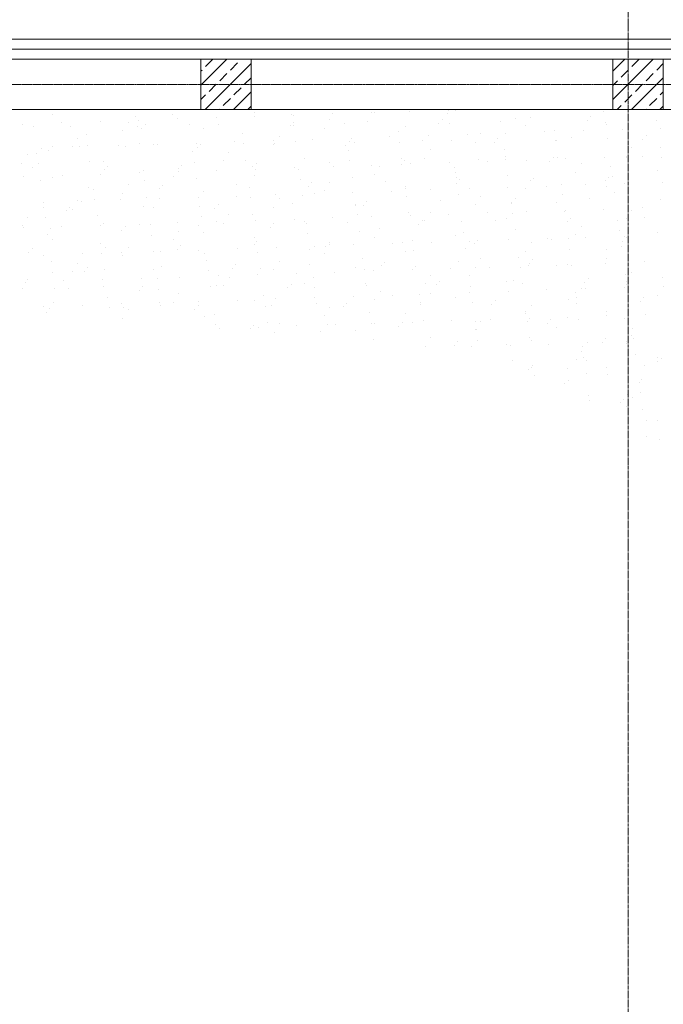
# Model space of a CAD drawing. Header units: centimetres. Extents: x 88729 to 133553, y -16225 to 14174.
# Tile 55 of 106: x 93556 to 93876, y -13266 to -12776. Entities that reach past the tile are written whole.
import ezdxf
from ezdxf.enums import TextEntityAlignment as Align

# ---------------------------------------------------------------- set-up
doc = ezdxf.new("R2010")
doc.units = ezdxf.units.CM
doc.linetypes.add('CENTER2', pattern=[1.125, 0.75, -0.125, 0.125, -0.125])
for name, color, linetype in [('A-OS', 252, 'CENTER2'), ('A-rdzenie zelbetowe', 252, 'Continuous'), ('A-SCIANY', 252, 'Continuous'), ('E_PODKLAD', 7, 'Continuous'), ('mat', 252, 'Continuous'), ('R-MET-IWE', 252, 'Continuous')]:
    doc.layers.add(name, color=color, linetype=linetype)
doc.layers.add('rz_zelbet', color=252, linetype='Continuous', lineweight=20)
doc.styles.get("Standard").update_dxf_attribs({"font": 'txt.shx'})
doc.linetypes.add('ZIGZAG', pattern='A,0.00254,-5.08,[131,ltypeshp.shx,S=5.08,R=0,X=-5.08,Y=0],-10.16,[131,ltypeshp.shx,S=5.08,R=180,X=5.08,Y=0],-5.08', length=20.32254)

# ---------------------------------------------------------------- blocks, each defined once
blk = doc.blocks.new('A$Ce817dbbb')
at = {"layer": 'rz_zelbet', "lineweight": 9, "ltscale": 0.1}
h = blk.add_hatch(dxfattribs=at)
h.set_pattern_fill('ANSI33', color=252, scale=40, style=0)
h.set_pattern_definition([(45, (-34168.379, 8519.795), (-7.0710678, 7.0710678), []), (45, (-34161.308, 8519.795), (-7.0710678, 7.0710678), [5, -2.5])])
h.paths.add_polyline_path([(2449.1, -23261.27), (2474.1, -23261.27), (2474.1, -23286.27), (2449.1, -23286.27)])
h.paths.add_polyline_path([(2244.1, -23261.27), (2269.1, -23261.27), (2269.1, -23286.27), (2244.1, -23286.27)])
at = {"layer": 'A-OS', "color": 252, "lineweight": 9, "ltscale": 2}
blk.add_line((2456.6, -22825.03), (2456.6, -26625.91), dxfattribs=at)
at = {"layer": 'A-OS', "color": 252, "lineweight": 9}
blk.add_line((-165.9, -23273.77), (3298.95, -23273.77), dxfattribs=at)
at = {"layer": 'A-rdzenie zelbetowe', "color": 252, "lineweight": 9, "ltscale": 0.1}
for points in [[(2244.1, -23261.27), (2269.1, -23261.27), (2269.1, -23286.27), (2244.1, -23286.27)], [(2449.1, -23261.27), (2474.1, -23261.27), (2474.1, -23286.27), (2449.1, -23286.27)]]:
    blk.add_lwpolyline(points, close=True, dxfattribs=at)
at = {"layer": 'A-SCIANY', "color": 252, "lineweight": 9, "ltscale": 3}
for p, q in [((1669.1, -23251.27), (2704.1, -23251.27)), ((1659.1, -23286.27), (2669.1, -23286.27)), ((1659.1, -23286.27), (2669.1, -23286.27))]:
    blk.add_line(p, q, dxfattribs=at)
at = {"layer": 'mat', "color": 252, "linetype": 'ZIGZAG', "lineweight": 9, "ltscale": 0.02}
blk.add_line((1664.1, -23256.27), (2699.1, -23256.27), dxfattribs=at)
at = {"layer": 'mat', "color": 252, "lineweight": 9}
for p, q in [((1659.1, -23261.27), (2694.1, -23261.27)), ((2159.53, -23286.45), (2159.53, -23286.45)), ((2348.04, -23287.21), (2348.04, -23287.21)), ((2367.31, -23286.58), (2367.31, -23286.58)), ((2370.78, -23286.59), (2370.78, -23286.59)), ((2430.59, -23286.39), (2430.59, -23286.39)), ((2170.34, -23288.91), (2170.34, -23288.91)), ((2193.9, -23292.25), (2193.9, -23292.25)), ((2211.75, -23289.73), (2211.75, -23289.73)), ((2213.16, -23291.62), (2213.16, -23291.62)), ((2230.15, -23288.72), (2230.15, -23288.72)), ((2232.43, -23290.99), (2232.43, -23290.99)), ((2251.7, -23290.36), (2251.7, -23290.36)), ((2270.56, -23287.75), (2270.56, -23287.75)), ((2270.97, -23289.73), (2270.97, -23289.73)), ((2289.32, -23288.98), (2289.32, -23288.98)), ((2290.24, -23289.1), (2290.24, -23289.1)), ((2308.02, -23291.42), (2308.02, -23291.42)), ((2309.5, -23288.47), (2309.5, -23288.47)), ((2326.96, -23292.16), (2326.96, -23292.16)), ((2328.77, -23287.84), (2328.77, -23287.84)), ((2330.37, -23287.56), (2330.37, -23287.56)), ((2364.18, -23291.18), (2364.18, -23291.18)), ((2366.9, -23288.24), (2366.9, -23288.24)), ((2400.86, -23290.8), (2400.86, -23290.8)), ((2408.24, -23290.25), (2408.24, -23290.25)), ((2436.39, -23291.66), (2436.39, -23291.66)), ((2438.08, -23289.82), (2438.08, -23289.82)), ((2444.48, -23287.5), (2444.48, -23287.5)), ((2470.91, -23291.61), (2470.91, -23291.61)), ((2155.36, -23293.51), (2155.36, -23293.51)), ((2160.6, -23294.58), (2160.6, -23294.58)), ((2174.63, -23292.88), (2174.63, -23292.88)), ((2179.16, -23294.89), (2179.16, -23294.89)), ((2205.11, -23296.8), (2205.11, -23296.8)), ((2207.8, -23292.58), (2207.8, -23292.58)), ((2212.43, -23294.93), (2212.43, -23294.93)), ((2214.69, -23295.76), (2214.69, -23295.76)), ((2216.38, -23293.92), (2216.38, -23293.92)), ((2238.18, -23293.84), (2238.18, -23293.84)), ((2245.52, -23295.83), (2245.52, -23295.83)), ((2253.06, -23293.53), (2253.06, -23293.53)), ((2288.59, -23294.39), (2288.59, -23294.39)), ((2290.01, -23294.19), (2290.01, -23294.19)), ((2290.28, -23292.55), (2290.28, -23292.55)), ((2305.33, -23295.63), (2305.33, -23295.63)), ((2315.76, -23293.1), (2315.76, -23293.1)), ((2345.74, -23294.66), (2345.74, -23294.66)), ((2362.49, -23293.03), (2362.49, -23293.03)), ((2367.59, -23293.45), (2367.59, -23293.45)), ((2393.33, -23292.36), (2393.33, -23292.36)), ((2405.55, -23294.47), (2405.55, -23294.47)), ((2419.8, -23296.72), (2419.8, -23296.72)), ((2434.37, -23296.75), (2434.37, -23296.75)), ((2445.16, -23292.7), (2445.16, -23292.7)), ((2445.96, -23293.5), (2445.96, -23293.5)), ((2453.64, -23296.12), (2453.64, -23296.12)), ((2472.9, -23295.49), (2472.9, -23295.49)), ((2182.75, -23300.66), (2182.75, -23300.66)), ((2187.07, -23298.95), (2187.07, -23298.95)), ((2264.65, -23298.2), (2264.65, -23298.2)), ((2280.22, -23301.79), (2280.22, -23301.79)), ((2282.98, -23299.49), (2282.98, -23299.49)), ((2299.49, -23301.16), (2299.49, -23301.16)), ((2317.84, -23302.12), (2317.84, -23302.12)), ((2318.76, -23300.53), (2318.76, -23300.53)), ((2338.03, -23299.9), (2338.03, -23299.9)), ((2342.22, -23297.46), (2342.22, -23297.46)), ((2354.52, -23301.73), (2354.52, -23301.73)), ((2357.29, -23299.27), (2357.29, -23299.27)), ((2368.66, -23301.58), (2368.66, -23301.58)), ((2376.56, -23298.64), (2376.56, -23298.64)), ((2383.2, -23298.33), (2383.2, -23298.33)), ((2391.74, -23300.75), (2391.74, -23300.75)), ((2395.83, -23298.01), (2395.83, -23298.01)), ((2415.1, -23297.38), (2415.1, -23297.38)), ((2420.48, -23301.92), (2420.48, -23301.92)), ((2420.92, -23301.57), (2420.92, -23301.57)), ((2428.41, -23300.36), (2428.41, -23300.36)), ((2446.23, -23300.83), (2446.23, -23300.83)), ((2463.94, -23301.23), (2463.94, -23301.23)), ((2465.63, -23299.38), (2465.63, -23299.38)), ((2164.61, -23305.57), (2164.61, -23305.57)), ((2168.35, -23306.69), (2168.35, -23306.69)), ((2170.04, -23304.85), (2170.04, -23304.85)), ((2180.07, -23304.87), (2180.07, -23304.87)), ((2183.88, -23304.94), (2183.88, -23304.94)), ((2187.75, -23304.15), (2187.75, -23304.15)), ((2203.15, -23304.31), (2203.15, -23304.31)), ((2206.72, -23304.46), (2206.72, -23304.46)), ((2213.5, -23303.06), (2213.5, -23303.06)), ((2220.48, -23303.9), (2220.48, -23303.9)), ((2222.42, -23303.68), (2222.42, -23303.68)), ((2241.68, -23303.05), (2241.68, -23303.05)), ((2242.25, -23305.32), (2242.25, -23305.32)), ((2243.94, -23303.48), (2243.94, -23303.48)), ((2260.95, -23302.42), (2260.95, -23302.42)), ((2265.33, -23303.41), (2265.33, -23303.41)), ((2280.29, -23303.71), (2280.29, -23303.71)), ((2280.62, -23303.09), (2280.62, -23303.09)), ((2291.08, -23302.32), (2291.08, -23302.32)), ((2316.15, -23303.96), (2316.15, -23303.96)), ((2317.54, -23306.68), (2317.54, -23306.68)), ((2320.7, -23302.74), (2320.7, -23302.74)), ((2342.91, -23302.67), (2342.91, -23302.67)), ((2358.16, -23306.41), (2358.16, -23306.41)), ((2380.51, -23302.55), (2380.51, -23302.55)), ((2390.05, -23302.59), (2390.05, -23302.59)), ((2395.12, -23305.94), (2395.12, -23305.94)), ((2458.38, -23305.24), (2458.38, -23305.24)), ((2472.7, -23305.2), (2472.7, -23305.2)), ((2157.71, -23308.73), (2157.71, -23308.73)), ((2162.39, -23308.17), (2162.39, -23308.17)), ((2239.97, -23307.42), (2239.97, -23307.42)), ((2255.25, -23311.79), (2255.25, -23311.79)), ((2257.93, -23307.57), (2257.93, -23307.57)), ((2266.4, -23311.54), (2266.4, -23311.54)), ((2295.66, -23310.81), (2295.66, -23310.81)), ((2318.23, -23311.89), (2318.23, -23311.89)), ((2343.98, -23310.8), (2343.98, -23310.8)), ((2345.4, -23311.68), (2345.4, -23311.68)), ((2355.47, -23310.62), (2355.47, -23310.62)), ((2382.07, -23311.29), (2382.07, -23311.29)), ((2395.81, -23311.14), (2395.81, -23311.14)), ((2395.88, -23309.65), (2395.88, -23309.65)), ((2406.18, -23311.5), (2406.18, -23311.5)), ((2419.29, -23310.31), (2419.29, -23310.31)), ((2421.55, -23310.05), (2421.55, -23310.05)), ((2425.45, -23310.87), (2425.45, -23310.87)), ((2444.72, -23310.24), (2444.72, -23310.24)), ((2455.69, -23309.46), (2455.69, -23309.46)), ((2455.97, -23309.93), (2455.97, -23309.93)), ((2463.98, -23309.61), (2463.98, -23309.61)), ((2473.38, -23310.4), (2473.38, -23310.4)), ((2155.03, -23312.95), (2155.03, -23312.95)), ((2160.38, -23315.39), (2160.38, -23315.39)), ((2163.08, -23313.37), (2163.08, -23313.37)), ((2188.82, -23312.28), (2188.82, -23312.28)), ((2195.44, -23311.98), (2195.44, -23311.98)), ((2195.91, -23316.26), (2195.91, -23316.26)), ((2197.6, -23314.41), (2197.6, -23314.41)), ((2215.29, -23316.64), (2215.29, -23316.64)), ((2232.89, -23315.65), (2232.89, -23315.65)), ((2234.28, -23314.02), (2234.28, -23314.02)), ((2240.65, -23312.63), (2240.65, -23312.63)), ((2252.03, -23316.54), (2252.03, -23316.54)), ((2269.81, -23314.89), (2269.81, -23314.89)), ((2271.3, -23315.91), (2271.3, -23315.91)), ((2271.5, -23313.05), (2271.5, -23313.05)), ((2290.57, -23315.28), (2290.57, -23315.28)), ((2292.87, -23315.9), (2292.87, -23315.9)), ((2308.18, -23312.66), (2308.18, -23312.66)), ((2309.84, -23314.65), (2309.84, -23314.65)), ((2329.11, -23314.02), (2329.11, -23314.02)), ((2333.11, -23314.48), (2333.11, -23314.48)), ((2343.71, -23313.52), (2343.71, -23313.52)), ((2348.37, -23313.39), (2348.37, -23313.39)), ((2367.64, -23312.76), (2367.64, -23312.76)), ((2370.44, -23315.16), (2370.44, -23315.16)), ((2386.91, -23312.13), (2386.91, -23312.13)), ((2417.6, -23312.16), (2417.6, -23312.16)), ((2433.33, -23313.32), (2433.33, -23313.32)), ((2448.02, -23314.42), (2448.02, -23314.42)), ((2471.06, -23316.56), (2471.06, -23316.56)), ((2155.69, -23319.68), (2155.69, -23319.68)), ((2164.15, -23321.5), (2164.15, -23321.5)), ((2170.4, -23320.05), (2170.4, -23320.05)), ((2174.96, -23319.05), (2174.96, -23319.05)), ((2194.23, -23318.42), (2194.23, -23318.42)), ((2213.5, -23317.79), (2213.5, -23317.79)), ((2230.21, -23319.86), (2230.21, -23319.86)), ((2232.77, -23317.16), (2232.77, -23317.16)), ((2241.72, -23320.76), (2241.72, -23320.76)), ((2270.62, -23318.89), (2270.62, -23318.89)), ((2293.55, -23321.11), (2293.55, -23321.11)), ((2319.3, -23320.02), (2319.3, -23320.02)), ((2330.43, -23318.7), (2330.43, -23318.7)), ((2370.84, -23317.73), (2370.84, -23317.73)), ((2371.13, -23320.36), (2371.13, -23320.36)), ((2372.95, -23321.25), (2372.95, -23321.25)), ((2396.88, -23319.27), (2396.88, -23319.27)), ((2408.29, -23321.39), (2408.29, -23321.39)), ((2409.63, -23320.86), (2409.63, -23320.86)), ((2430.65, -23317.54), (2430.65, -23317.54)), ((2445.16, -23321.72), (2445.16, -23321.72)), ((2446.85, -23319.88), (2446.85, -23319.88)), ((2448.71, -23319.62), (2448.71, -23319.62)), ((2187.94, -23324.96), (2187.94, -23324.96)), ((2190.61, -23325.86), (2190.61, -23325.86)), ((2207.85, -23323.72), (2207.85, -23323.72)), ((2215.98, -23321.85), (2215.98, -23321.85)), ((2223.47, -23325.82), (2223.47, -23325.82)), ((2225.16, -23323.98), (2225.16, -23323.98)), ((2261.84, -23323.59), (2261.84, -23323.59)), ((2268.19, -23325.12), (2268.19, -23325.12)), ((2297.37, -23324.45), (2297.37, -23324.45)), ((2299.06, -23322.61), (2299.06, -23322.61)), ((2308.07, -23322.56), (2308.07, -23322.56)), ((2335.74, -23322.22), (2335.74, -23322.22)), ((2345.77, -23324.38), (2345.77, -23324.38)), ((2345.8, -23325.8), (2345.8, -23325.8)), ((2358.27, -23326.28), (2358.27, -23326.28)), ((2371.27, -23323.09), (2371.27, -23323.09)), ((2377.54, -23325.65), (2377.54, -23325.65)), ((2396.8, -23325.02), (2396.8, -23325.02)), ((2405.61, -23325.61), (2405.61, -23325.61)), ((2416.07, -23324.39), (2416.07, -23324.39)), ((2423.34, -23323.64), (2423.34, -23323.64)), ((2435.34, -23323.76), (2435.34, -23323.76)), ((2446.02, -23324.64), (2446.02, -23324.64)), ((2454.61, -23323.13), (2454.61, -23323.13)), ((2473.88, -23322.5), (2473.88, -23322.5)), ((2191.3, -23331.07), (2191.3, -23331.07)), ((2204.12, -23331.32), (2204.12, -23331.32)), ((2205.17, -23327.94), (2205.17, -23327.94)), ((2217.05, -23329.98), (2217.05, -23329.98)), ((2223.39, -23330.69), (2223.39, -23330.69)), ((2242.66, -23330.06), (2242.66, -23330.06)), ((2245.58, -23326.97), (2245.58, -23326.97)), ((2261.93, -23329.43), (2261.93, -23329.43)), ((2268.87, -23330.33), (2268.87, -23330.33)), ((2281.19, -23328.8), (2281.19, -23328.8)), ((2283.03, -23330.63), (2283.03, -23330.63)), ((2294.62, -23329.24), (2294.62, -23329.24)), ((2300.46, -23328.17), (2300.46, -23328.17)), ((2305.39, -23326.78), (2305.39, -23326.78)), ((2319.73, -23327.54), (2319.73, -23327.54)), ((2339, -23326.91), (2339, -23326.91)), ((2346.45, -23329.58), (2346.45, -23329.58)), ((2372.2, -23328.49), (2372.2, -23328.49)), ((2383.25, -23329.47), (2383.25, -23329.47)), ((2400.51, -23330.81), (2400.51, -23330.81)), ((2424.03, -23328.84), (2424.03, -23328.84)), ((2437.19, -23330.42), (2437.19, -23330.42)), ((2449.78, -23327.75), (2449.78, -23327.75)), ((2472.72, -23331.29), (2472.72, -23331.29)), ((2165.58, -23332.58), (2165.58, -23332.58)), ((2165.93, -23335.08), (2165.93, -23335.08)), ((2178.82, -23334.91), (2178.82, -23334.91)), ((2180.12, -23336.02), (2180.12, -23336.02)), ((2182.81, -23331.8), (2182.81, -23331.8)), ((2184.85, -23331.95), (2184.85, -23331.95)), ((2215.5, -23334.52), (2215.5, -23334.52)), ((2220.54, -23335.04), (2220.54, -23335.04)), ((2243.51, -23334.34), (2243.51, -23334.34)), ((2251.03, -23335.39), (2251.03, -23335.39)), ((2252.72, -23333.54), (2252.72, -23333.54)), ((2280.35, -23334.85), (2280.35, -23334.85)), ((2289.4, -23333.15), (2289.4, -23333.15)), ((2320.76, -23333.88), (2320.76, -23333.88)), ((2321.09, -23333.6), (2321.09, -23333.6)), ((2324.93, -23334.02), (2324.93, -23334.02)), ((2326.61, -23332.18), (2326.61, -23332.18)), ((2363.29, -23331.79), (2363.29, -23331.79)), ((2380.57, -23333.69), (2380.57, -23333.69)), ((2398.67, -23332.86), (2398.67, -23332.86)), ((2398.82, -23332.65), (2398.82, -23332.65)), ((2420.98, -23332.72), (2420.98, -23332.72)), ((2444.59, -23335.82), (2444.59, -23335.82)), ((2458.43, -23336.38), (2458.43, -23336.38)), ((2463.86, -23335.19), (2463.86, -23335.19)), ((2157.77, -23339.87), (2157.77, -23339.87)), ((2166.62, -23340.29), (2166.62, -23340.29)), ((2177.13, -23336.75), (2177.13, -23336.75)), ((2192.37, -23339.2), (2192.37, -23339.2)), ((2244.2, -23339.55), (2244.2, -23339.55)), ((2257.99, -23338.71), (2257.99, -23338.71)), ((2269.94, -23338.46), (2269.94, -23338.46)), ((2290.45, -23340.86), (2290.45, -23340.86)), ((2309.72, -23340.23), (2309.72, -23340.23)), ((2321.77, -23338.8), (2321.77, -23338.8)), ((2328.98, -23339.6), (2328.98, -23339.6)), ((2347.52, -23337.71), (2347.52, -23337.71)), ((2348.25, -23338.97), (2348.25, -23338.97)), ((2358.21, -23337.55), (2358.21, -23337.55)), ((2367.52, -23338.34), (2367.52, -23338.34)), ((2386.79, -23337.71), (2386.79, -23337.71)), ((2395.94, -23340.79), (2395.94, -23340.79)), ((2399.35, -23338.06), (2399.35, -23338.06)), ((2406.06, -23337.08), (2406.06, -23337.08)), ((2425.1, -23336.97), (2425.1, -23336.97)), ((2425.33, -23336.45), (2425.33, -23336.45)), ((2428.07, -23340.38), (2428.07, -23340.38)), ((2451.56, -23341.33), (2451.56, -23341.33)), ((2455.75, -23340.6), (2455.75, -23340.6)), ((2464.75, -23339.99), (2464.75, -23339.99)), ((2155.08, -23344.09), (2155.08, -23344.09)), ((2155.57, -23345.27), (2155.57, -23345.27)), ((2169.16, -23345.45), (2169.16, -23345.45)), ((2174.84, -23344.64), (2174.84, -23344.64)), ((2194.11, -23344.01), (2194.11, -23344.01)), ((2195.49, -23343.12), (2195.49, -23343.12)), ((2206.38, -23344.47), (2206.38, -23344.47)), ((2213.37, -23343.38), (2213.37, -23343.38)), ((2218.83, -23343.56), (2218.83, -23343.56)), ((2232.64, -23342.75), (2232.64, -23342.75)), ((2243.06, -23344.09), (2243.06, -23344.09)), ((2251.91, -23342.12), (2251.91, -23342.12)), ((2255.3, -23342.93), (2255.3, -23342.93)), ((2271.18, -23341.49), (2271.18, -23341.49)), ((2278.59, -23344.95), (2278.59, -23344.95)), ((2280.28, -23343.11), (2280.28, -23343.11)), ((2295.72, -23341.96), (2295.72, -23341.96)), ((2296.41, -23342.82), (2296.41, -23342.82)), ((2316.95, -23342.72), (2316.95, -23342.72)), ((2333.17, -23345.62), (2333.17, -23345.62)), ((2352.48, -23343.58), (2352.48, -23343.58)), ((2354.17, -23341.74), (2354.17, -23341.74)), ((2355.53, -23341.76), (2355.53, -23341.76)), ((2373.99, -23342.08), (2373.99, -23342.08)), ((2390.85, -23341.35), (2390.85, -23341.35)), ((2400.42, -23346.19), (2400.42, -23346.19)), ((2426.38, -23342.22), (2426.38, -23342.22)), ((2433.39, -23344.46), (2433.39, -23344.46)), ((2167.69, -23348.42), (2167.69, -23348.42)), ((2204.69, -23346.32), (2204.69, -23346.32)), ((2219.52, -23348.77), (2219.52, -23348.77)), ((2230.26, -23351), (2230.26, -23351)), ((2232.95, -23346.79), (2232.95, -23346.79)), ((2245.27, -23347.68), (2245.27, -23347.68)), ((2270.67, -23350.03), (2270.67, -23350.03)), ((2297.1, -23348.02), (2297.1, -23348.02)), ((2322.84, -23346.93), (2322.84, -23346.93)), ((2330.48, -23349.84), (2330.48, -23349.84)), ((2370.89, -23348.87), (2370.89, -23348.87)), ((2374.67, -23347.28), (2374.67, -23347.28)), ((2416.41, -23350.56), (2416.41, -23350.56)), ((2418.41, -23350.92), (2418.41, -23350.92)), ((2426.89, -23350.55), (2426.89, -23350.55)), ((2430.7, -23348.68), (2430.7, -23348.68)), ((2435.67, -23349.93), (2435.67, -23349.93)), ((2452.25, -23346.54), (2452.25, -23346.54)), ((2454.94, -23349.3), (2454.94, -23349.3)), ((2455.63, -23349.94), (2455.63, -23349.94)), ((2471.12, -23347.7), (2471.12, -23347.7)), ((2160.04, -23355.41), (2160.04, -23355.41)), ((2170.45, -23351.2), (2170.45, -23351.2)), ((2194.16, -23352.78), (2194.16, -23352.78)), ((2196.72, -23355.02), (2196.72, -23355.02)), ((2207.91, -23354.86), (2207.91, -23354.86)), ((2232.25, -23355.88), (2232.25, -23355.88)), ((2233.94, -23354.04), (2233.94, -23354.04)), ((2262.26, -23355.6), (2262.26, -23355.6)), ((2270.61, -23353.65), (2270.61, -23353.65)), ((2271.73, -23352.04), (2271.73, -23352.04)), ((2281.53, -23354.97), (2281.53, -23354.97)), ((2300.8, -23354.34), (2300.8, -23354.34)), ((2306.14, -23354.52), (2306.14, -23354.52)), ((2307.83, -23352.67), (2307.83, -23352.67)), ((2308.13, -23353.7), (2308.13, -23353.7)), ((2320.06, -23353.71), (2320.06, -23353.71)), ((2339.33, -23353.08), (2339.33, -23353.08)), ((2344.51, -23352.28), (2344.51, -23352.28)), ((2349.31, -23351.3), (2349.31, -23351.3)), ((2358.6, -23352.45), (2358.6, -23352.45)), ((2375.74, -23355.41), (2375.74, -23355.41)), ((2377.87, -23351.82), (2377.87, -23351.82)), ((2380.04, -23353.15), (2380.04, -23353.15)), ((2381.73, -23351.31), (2381.73, -23351.31)), ((2397.14, -23351.19), (2397.14, -23351.19)), ((2408.35, -23352.54), (2408.35, -23352.54)), ((2427.57, -23355.76), (2427.57, -23355.76)), ((2446.07, -23355.78), (2446.07, -23355.78)), ((2453.32, -23354.67), (2453.32, -23354.67)), ((2453.94, -23351.78), (2453.94, -23351.78)), ((2158.35, -23357.25), (2158.35, -23357.25)), ((2165.92, -23358.75), (2165.92, -23358.75)), ((2185.19, -23358.12), (2185.19, -23358.12)), ((2194.84, -23357.99), (2194.84, -23357.99)), ((2204.46, -23357.49), (2204.46, -23357.49)), ((2205.22, -23359.08), (2205.22, -23359.08)), ((2220.59, -23356.9), (2220.59, -23356.9)), ((2223.72, -23356.86), (2223.72, -23356.86)), ((2242.99, -23356.23), (2242.99, -23356.23)), ((2245.63, -23358.11), (2245.63, -23358.11)), ((2272.42, -23357.24), (2272.42, -23357.24)), ((2298.17, -23356.15), (2298.17, -23356.15)), ((2305.44, -23357.92), (2305.44, -23357.92)), ((2324.63, -23360.52), (2324.63, -23360.52)), ((2345.85, -23356.94), (2345.85, -23356.94)), ((2350, -23356.5), (2350, -23356.5)), ((2383.31, -23360.61), (2383.31, -23360.61)), ((2402.21, -23359.77), (2402.21, -23359.77)), ((2405.66, -23356.75), (2405.66, -23356.75)), ((2409.29, -23360.87), (2409.29, -23360.87)), ((2445.97, -23360.48), (2445.97, -23360.48)), ((2169.48, -23362), (2169.48, -23362)), ((2182.87, -23362.94), (2182.87, -23362.94)), ((2187.6, -23364.97), (2187.6, -23364.97)), ((2224.27, -23364.58), (2224.27, -23364.58)), ((2247.06, -23361.26), (2247.06, -23361.26)), ((2259.8, -23365.45), (2259.8, -23365.45)), ((2261.49, -23363.6), (2261.49, -23363.6)), ((2273.49, -23365.37), (2273.49, -23365.37)), ((2283.09, -23361.78), (2283.09, -23361.78)), ((2298.17, -23363.22), (2298.17, -23363.22)), ((2320.81, -23365.02), (2320.81, -23365.02)), ((2325.32, -23365.72), (2325.32, -23365.72)), ((2333.7, -23364.08), (2333.7, -23364.08)), ((2335.39, -23362.24), (2335.39, -23362.24)), ((2351.07, -23364.63), (2351.07, -23364.63)), ((2368.49, -23365.35), (2368.49, -23365.35)), ((2372.07, -23361.85), (2372.07, -23361.85)), ((2380.62, -23364.83), (2380.62, -23364.83)), ((2387.76, -23364.72), (2387.76, -23364.72)), ((2402.89, -23364.98), (2402.89, -23364.98)), ((2407.03, -23364.09), (2407.03, -23364.09)), ((2407.6, -23362.71), (2407.6, -23362.71)), ((2421.03, -23363.86), (2421.03, -23363.86)), ((2426.3, -23363.46), (2426.3, -23363.46)), ((2428.64, -23363.89), (2428.64, -23363.89)), ((2445.57, -23362.83), (2445.57, -23362.83)), ((2464.83, -23362.2), (2464.83, -23362.2)), ((2170.16, -23367.21), (2170.16, -23367.21)), ((2180.18, -23367.16), (2180.18, -23367.16)), ((2185.91, -23366.81), (2185.91, -23366.81)), ((2195.91, -23366.12), (2195.91, -23366.12)), ((2214.35, -23370.38), (2214.35, -23370.38)), ((2220.59, -23366.18), (2220.59, -23366.18)), ((2222.38, -23370.48), (2222.38, -23370.48)), ((2233.62, -23369.75), (2233.62, -23369.75)), ((2247.74, -23366.46), (2247.74, -23366.46)), ((2252.88, -23369.12), (2252.88, -23369.12)), ((2258.05, -23369.85), (2258.05, -23369.85)), ((2272.15, -23368.49), (2272.15, -23368.49)), ((2280.4, -23365.99), (2280.4, -23365.99)), ((2291.42, -23367.86), (2291.42, -23367.86)), ((2299.95, -23369.74), (2299.95, -23369.74)), ((2310.69, -23367.24), (2310.69, -23367.24)), ((2329.96, -23366.61), (2329.96, -23366.61)), ((2349.23, -23365.98), (2349.23, -23365.98)), ((2358.27, -23368.69), (2358.27, -23368.69)), ((2377.53, -23368.99), (2377.53, -23368.99)), ((2436.85, -23370.44), (2436.85, -23370.44)), ((2455.11, -23368.25), (2455.11, -23368.25)), ((2458.49, -23367.52), (2458.49, -23367.52)), ((2473.53, -23370.05), (2473.53, -23370.05)), ((2155.14, -23375.23), (2155.14, -23375.23)), ((2156.54, -23372.27), (2156.54, -23372.27)), ((2157.83, -23371.02), (2157.83, -23371.02)), ((2171.23, -23375.34), (2171.23, -23375.34)), ((2175.81, -23371.64), (2175.81, -23371.64)), ((2177.94, -23375.51), (2177.94, -23375.51)), ((2195.08, -23371.01), (2195.08, -23371.01)), ((2195.55, -23374.26), (2195.55, -23374.26)), ((2215.15, -23374.54), (2215.15, -23374.54)), ((2248.81, -23374.59), (2248.81, -23374.59)), ((2251.83, -23374.15), (2251.83, -23374.15)), ((2255.36, -23374.07), (2255.36, -23374.07)), ((2287.36, -23375.01), (2287.36, -23375.01)), ((2289.05, -23373.17), (2289.05, -23373.17)), ((2295.77, -23373.1), (2295.77, -23373.1)), ((2300.64, -23374.94), (2300.64, -23374.94)), ((2325.73, -23372.78), (2325.73, -23372.78)), ((2326.39, -23373.85), (2326.39, -23373.85)), ((2355.58, -23372.91), (2355.58, -23372.91)), ((2361.26, -23373.65), (2361.26, -23373.65)), ((2362.95, -23371.8), (2362.95, -23371.8)), ((2378.22, -23374.2), (2378.22, -23374.2)), ((2395.99, -23371.93), (2395.99, -23371.93)), ((2399.63, -23371.41), (2399.63, -23371.41)), ((2403.96, -23373.11), (2403.96, -23373.11)), ((2433.45, -23375.6), (2433.45, -23375.6)), ((2435.16, -23372.28), (2435.16, -23372.28)), ((2435.55, -23375.51), (2435.55, -23375.51)), ((2454.82, -23374.88), (2454.82, -23374.88)), ((2455.79, -23373.46), (2455.79, -23373.46)), ((2455.8, -23371.74), (2455.8, -23371.74)), ((2474.09, -23374.25), (2474.09, -23374.25)), ((2197.7, -23379.7), (2197.7, -23379.7)), ((2213.47, -23376.38), (2213.47, -23376.38)), ((2223.06, -23375.68), (2223.06, -23375.68)), ((2233.01, -23377.93), (2233.01, -23377.93)), ((2275.28, -23378.96), (2275.28, -23378.96)), ((2281.41, -23380.55), (2281.41, -23380.55)), ((2300.67, -23379.92), (2300.67, -23379.92)), ((2319.94, -23379.29), (2319.94, -23379.29)), ((2333.23, -23376.76), (2333.23, -23376.76)), ((2339.21, -23378.66), (2339.21, -23378.66)), ((2352.85, -23378.21), (2352.85, -23378.21)), ((2358.48, -23378.03), (2358.48, -23378.03)), ((2370.95, -23380.01), (2370.95, -23380.01)), ((2377.75, -23377.4), (2377.75, -23377.4)), ((2397.01, -23376.77), (2397.01, -23376.77)), ((2416.28, -23376.14), (2416.28, -23376.14)), ((2430.43, -23377.47), (2430.43, -23377.47)), ((2430.76, -23379.82), (2430.76, -23379.82)), ((2464.41, -23380), (2464.41, -23380)), ((2471.17, -23378.85), (2471.17, -23378.85)), ((2165.8, -23384.33), (2165.8, -23384.33)), ((2170.51, -23382.34), (2170.51, -23382.34)), ((2185.06, -23383.7), (2185.06, -23383.7)), ((2198.39, -23384.9), (2198.39, -23384.9)), ((2204.33, -23383.07), (2204.33, -23383.07)), ((2205.49, -23385.08), (2205.49, -23385.08)), ((2223.6, -23382.44), (2223.6, -23382.44)), ((2224.13, -23383.81), (2224.13, -23383.81)), ((2230.32, -23382.15), (2230.32, -23382.15)), ((2242.71, -23384.1), (2242.71, -23384.1)), ((2242.87, -23381.81), (2242.87, -23381.81)), ((2262.14, -23381.18), (2262.14, -23381.18)), ((2270.73, -23381.17), (2270.73, -23381.17)), ((2275.96, -23384.16), (2275.96, -23384.16)), ((2279.39, -23383.71), (2279.39, -23383.71)), ((2301.71, -23383.07), (2301.71, -23383.07)), ((2308.19, -23384.84), (2308.19, -23384.84)), ((2314.92, -23384.58), (2314.92, -23384.58)), ((2316.61, -23382.73), (2316.61, -23382.73)), ((2330.54, -23380.98), (2330.54, -23380.98)), ((2353.29, -23382.35), (2353.29, -23382.35)), ((2353.54, -23383.42), (2353.54, -23383.42)), ((2379.29, -23382.33), (2379.29, -23382.33)), ((2388.82, -23383.21), (2388.82, -23383.21)), ((2390.51, -23381.37), (2390.51, -23381.37)), ((2408.41, -23383.68), (2408.41, -23383.68)), ((2427.19, -23380.98), (2427.19, -23380.98)), ((2431.12, -23382.68), (2431.12, -23382.68)), ((2456.86, -23381.59), (2456.86, -23381.59)), ((2462.72, -23381.84), (2462.72, -23381.84)), ((2167.13, -23387.31), (2167.13, -23387.31)), ((2168.81, -23385.47), (2168.81, -23385.47)), ((2205.28, -23390.22), (2205.28, -23390.22)), ((2207.97, -23386), (2207.97, -23386)), ((2241.02, -23385.94), (2241.02, -23385.94)), ((2245.69, -23389.25), (2245.69, -23389.25)), ((2250.6, -23388.18), (2250.6, -23388.18)), ((2305.5, -23389.06), (2305.5, -23389.06)), ((2328.18, -23387.43), (2328.18, -23387.43)), ((2345.91, -23388.09), (2345.91, -23388.09)), ((2405.72, -23387.89), (2405.72, -23387.89)), ((2405.75, -23386.69), (2405.75, -23386.69)), ((2407.36, -23390.26), (2407.36, -23390.26)), ((2426.63, -23389.63), (2426.63, -23389.63)), ((2445.9, -23389), (2445.9, -23389)), ((2446.13, -23386.92), (2446.13, -23386.92)), ((2465.17, -23388.37), (2465.17, -23388.37)), ((2251.28, -23393.38), (2251.28, -23393.38)), ((2270.27, -23393.67), (2270.27, -23393.67)), ((2272.49, -23394.67), (2272.49, -23394.67)), ((2277.03, -23392.29), (2277.03, -23392.29)), ((2283.15, -23392.92), (2283.15, -23392.92)), ((2291.75, -23394.04), (2291.75, -23394.04)), ((2306.95, -23393.28), (2306.95, -23393.28)), ((2311.02, -23393.41), (2311.02, -23393.41)), ((2328.86, -23392.64), (2328.86, -23392.64)), ((2330.29, -23392.78), (2330.29, -23392.78)), ((2342.48, -23394.14), (2342.48, -23394.14)), ((2344.17, -23392.3), (2344.17, -23392.3)), ((2349.56, -23392.15), (2349.56, -23392.15)), ((2354.61, -23391.55), (2354.61, -23391.55)), ((2368.83, -23391.52), (2368.83, -23391.52)), ((2380.85, -23391.91), (2380.85, -23391.91)), ((2383.37, -23391.75), (2383.37, -23391.75)), ((2388.1, -23390.89), (2388.1, -23390.89)), ((2406.44, -23391.9), (2406.44, -23391.9)), ((2416.38, -23392.78), (2416.38, -23392.78)), ((2418.07, -23390.93), (2418.07, -23390.93)), ((2421.09, -23395), (2421.09, -23395)), ((2432.19, -23390.81), (2432.19, -23390.81)), ((2454.74, -23390.54), (2454.74, -23390.54)), ((2458.65, -23395.17), (2458.65, -23395.17)), ((2253.22, -23395.3), (2253.22, -23395.3)), ((2268.58, -23395.51), (2268.58, -23395.51)), ((2280.46, -23397.13), (2280.46, -23397.13)), ((2303.5, -23396.65), (2303.5, -23396.65)), ((2320.87, -23396.16), (2320.87, -23396.16)), ((2358.33, -23399.83), (2358.33, -23399.83)), ((2380.68, -23395.97), (2380.68, -23395.97)), ((2381.08, -23395.91), (2381.08, -23395.91)), ((2407.51, -23400.03), (2407.51, -23400.03)), ((2458.55, -23398.67), (2458.55, -23398.67)), ((2329.93, -23400.77), (2329.93, -23400.77)), ((2355.64, -23404.05), (2355.64, -23404.05)), ((2370.04, -23403.71), (2370.04, -23403.71)), ((2371.73, -23401.86), (2371.73, -23401.86)), ((2378.72, -23404.41), (2378.72, -23404.41)), ((2381.76, -23401.12), (2381.76, -23401.12)), ((2396.05, -23403.08), (2396.05, -23403.08)), ((2397.99, -23403.78), (2397.99, -23403.78)), ((2408.41, -23401.48), (2408.41, -23401.48)), ((2417.26, -23403.15), (2417.26, -23403.15)), ((2433.97, -23404.39), (2433.97, -23404.39)), ((2436.52, -23402.52), (2436.52, -23402.52)), ((2443.94, -23402.34), (2443.94, -23402.34)), ((2445.62, -23400.5), (2445.62, -23400.5)), ((2455.79, -23401.89), (2455.79, -23401.89)), ((2455.86, -23402.88), (2455.86, -23402.88)), ((2459.34, -23400.38), (2459.34, -23400.38)), ((2433.5, -23406.74), (2433.5, -23406.74)), ((2434.66, -23409.6), (2434.66, -23409.6)), ((2460.41, -23408.5), (2460.41, -23408.5)), ((2399.28, -23411.43), (2399.28, -23411.43)), ((2408.46, -23414.82), (2408.46, -23414.82)), ((2409.3, -23413.61), (2409.3, -23413.61)), ((2430.82, -23410.96), (2430.82, -23410.96)), ((2435.96, -23411.04), (2435.96, -23411.04)), ((2445.78, -23414.58), (2445.78, -23414.58)), ((2465.05, -23413.95), (2465.05, -23413.95)), ((2471.23, -23409.99), (2471.23, -23409.99)), ((2471.49, -23411.91), (2471.49, -23411.91)), ((2473.18, -23410.06), (2473.18, -23410.06)), ((2407.24, -23415.84), (2407.24, -23415.84)), ((2409.98, -23418.82), (2409.98, -23418.82)), ((2426.51, -23415.21), (2426.51, -23415.21)), ((2435.73, -23417.72), (2435.73, -23417.72)), ((2446.19, -23418.06), (2446.19, -23418.06)), ((2425.15, -23422.84), (2425.15, -23422.84)), ((2426.84, -23420.99), (2426.84, -23420.99)), ((2462.2, -23422.09), (2462.2, -23422.09)), ((2463.52, -23420.61), (2463.52, -23420.61)), ((2436.86, -23428.7), (2436.86, -23428.7)), ((2456.13, -23428.07), (2456.13, -23428.07)), ((2462.88, -23427.29), (2462.88, -23427.29)), ((2437.52, -23431.31), (2437.52, -23431.31)), ((2452.71, -23432.4), (2452.71, -23432.4)), ((2454.4, -23430.56), (2454.4, -23430.56)), ((2455.92, -23434.02), (2455.92, -23434.02)), ((2458.6, -23429.81), (2458.6, -23429.81)), ((2463.95, -23435.42), (2463.95, -23435.42)), ((2466.02, -23440.96), (2466.02, -23440.96)), ((2471.29, -23441.13), (2471.29, -23441.13)), ((2465.74, -23449.01), (2465.74, -23449.01)), ((2472.3, -23450.67), (2472.3, -23450.67))]:
    blk.add_line(p, q, dxfattribs=at)
at = {"layer": 'R-MET-IWE', "color": 252, "lineweight": 9, "width": 0.75}
for tag, rotation, p in [('0-', 90, (-1139.05, -4143.61)), ('0-', 90, (-1113.05, -4143.61)), ('0-', 90, (-1087.05, -4143.61)), ('2-', 90, (-796.05, -4143.61)), ('2-', 90, (-505.05, -4143.61)), ('0-', 90, (-480.05, -4143.61)), ('0-', 90, (-456.05, -4143.61)), ('2-', 90, (-166.05, -4143.61)), ('2-', 90, (-625.66, -4833.61)), ('2-', 90, (-599.66, -4833.61)), ('2-', 90, (-573.66, -4833.61)), ('0-', 180, (-2169.64, -4848.47)), ('0-', 180, (-2169.64, -4873.47)), ('0-', 180, (-2169.64, -4899.47)), ('-2', 90, (-1661.47, -4961.65)), ('-2', 90, (-1636.47, -4961.65)), ('0-', 270, (-1489.78, -4968.06)), ('0-', 270, (-1464.78, -4968.06)), ('0-', 270, (-1439.78, -4968.06)), ('0-', 270, (-1364.78, -4968.06)), ('0-', 270, (-1339.78, -4968.06)), ('0-', 270, (-1314.78, -4968.06)), ('0-', 270, (328.22, -4968.06)), ('0-', 270, (354.22, -4968.06)), ('0-', 270, (1256.22, -4968.06)), ('0-', 270, (1282.22, -4968.06)), ('0-', 90, (-513.05, -5496.61)), ('0-', 90, (-487.05, -5496.61)), ('K.S.-', 90, (-487.05, -5766.11)), ('0-', 90, (-513.05, -5766.11)), ('1-', 90, (-539.05, -6114.61)), ('0-', 90, (-513.05, -6114.61)), ('0-', 90, (-487.05, -6114.61)), ('0-', 90, (301.95, -6545.61)), ('0-', 90, (327.95, -6545.61)), ('0-', 90, (353.95, -6545.61)), ('0-', 90, (416.11, -6545.61)), ('0-', 90, (1255.95, -6545.61)), ('0-', 90, (1281.95, -6545.61)), ('1-', 90, (2382.95, -6845.61)), ('1-', 90, (2408.95, -6845.61)), ('1-', 90, (2434.95, -6845.61)), ('1-', 90, (2827.95, -6845.61)), ('1-', 90, (2853.95, -6845.61)), ('1-', 90, (2879.95, -6845.61)), ('<-2', 90, (-910.64, -10482.41)), ('2->', 90, (-718.15, -10854.38)), ('2->', 90, (-692.15, -10854.38)), ('2->', 90, (-744.15, -10870.8)), ('-0', 90, (-186.09, -12450.12)), ('1-', 90, (2264.47, -12866.38)), ('1-', 90, (2290.47, -12866.38)), ('1-', 90, (2316.47, -12866.38)), ('1-', 90, (2709.47, -12866.38)), ('1-', 90, (2735.47, -12866.38)), ('1-', 90, (2761.47, -12866.38)), ('<-KL', 90, (-700.01, -16780.91)), ('-0', 90, (-179.94, -18957.53)), ('0->', 90, (-1257.53, -23179.05)), ('0->', 90, (-1231.53, -23179.05)), ('0->', 90, (-1205.53, -23179.05)), ('0->', 90, (-600.53, -23179.05)), ('0->', 90, (-574.53, -23179.05)), ('0->', 90, (-1692.53, -24074.05)), ('0->', 90, (-1666.53, -24074.05)), ('0->', 90, (-1640.53, -24074.05)), ('0->', 90, (-1486.53, -24074.05)), ('0->', 90, (-1460.53, -24074.05)), ('0->', 90, (-1434.53, -24074.05)), ('<-0', 90, (-499.82, -24383.56)), ('<-0', 90, (-298.11, -24383.56)), ('<-0', 180, (-587.12, -25088.86)), ('<-0', 270, (-496.63, -25202.68)), ('<-0', 180, (-1353.25, -25419.36)), ('<-0', 180, (-1187.25, -25444.1)), ('<-0', 90, (-179.61, -25454.22)), ('<-0', 90, (-69.59, -26375.36)), ('<-0', 90, (-43.59, -26375.36))]:
    blk.add_attdef(tag, text='', height=17, rotation=rotation, dxfattribs=at).set_placement(p, align=Align.MIDDLE)
for tag, p in [('2-', (1424.81, -4179.2)), ('2-', (1424.81, -4205.2)), ('K.S.-', (-76.89, -4264.2)), ('KL-', (-613.13, -4292.18)), ('1-', (-613.13, -4312.18)), ('1-', (-613.13, -4332.18)), ('K.S.-', (1414.13, -4333.66)), ('0-', (-70.19, -4341.2)), ('0-', (469.81, -4341.2)), ('1-', (-613.13, -4352.18)), ('0-', (1424.81, -4361.2)), ('0-', (-70.19, -4367.2)), ('1-', (469.81, -4367.2)), ('0-', (1099.81, -4368.2)), ('2-', (1424.81, -4387.2)), ('1-', (-70.19, -4393.2)), ('1-', (469.81, -4393.2)), ('1-', (1099.81, -4394.2)), ('2-', (1424.81, -4413.2)), ('2-', (-70.19, -4419.2)), ('2-', (1099.81, -4420.2)), ('K.S.-', (-76.89, -4445.2)), ('2-', (469.81, -4444.2)), ('2-', (1099.81, -4446.2)), ('2-', (469.81, -4470.2)), ('2-', (-825.19, -4496.2)), ('2-', (-825.19, -4522.2)), ('2-', (-70.19, -4574.2)), ('2-', (-70.19, -4600.2)), ('K.S.-', (1089.13, -4600.66)), ('2-', (1099.81, -4653.2)), ('2-', (-70.19, -4669.2)), ('2-', (1099.81, -4679.2)), ('-1', (1806.78, -4690.78)), ('1-', (-70.19, -4695.2)), ('2-', (1099.81, -4705.2)), ('-1', (1806.78, -4716.3)), ('K.S.-', (-73.2, -4721.2)), ('-1', (1806.78, -4743.07)), ('FR-', (-70.19, -4747.2)), ('0-', (-1066.19, -6382.7)), ('0-', (-1066.19, -6408.7)), ('2-', (1729.81, -6586.2)), ('2-', (1729.81, -6612.2)), ('2-', (1729.81, -6638.2)), ('2-', (1729.81, -6664.2)), ('K.S.-', (469.81, -6788.2)), ('1-', (-962.19, -6915.2)), ('1-', (-460.19, -6923.2)), ('1-', (469.81, -6923.2)), ('2-', (1729.81, -6923.2)), ('1-', (-460.19, -6949.2)), ('1-', (469.81, -6949.2)), ('2-', (1729.81, -6949.2)), ('K.S.-', (2901.81, -6960.2)), ('2-', (1729.81, -6975.2)), ('2-', (1729.81, -7001.2)), ('2-', (-460.19, -7026.2)), ('0-', (469.81, -7026.2)), ('2-', (-460.19, -7052.2)), ('0-', (469.81, -7052.2)), ('2-', (-460.19, -7078.2)), ('2-', (469.81, -7078.2)), ('1-', (2901.81, -7088.2)), ('2-', (469.81, -7104.2)), ('1-', (2901.81, -7114.2)), ('0-', (1729.81, -7131.2)), ('2-', (-460.19, -7141.2)), ('0-', (1729.81, -7157.2)), ('2-', (-460.19, -7167.2)), ('2-', (469.81, -7181.2)), ('2-', (1729.81, -7183.2)), ('0-', (-460.19, -7193.2)), ('2-', (469.81, -7207.2)), ('2-', (1729.81, -7209.2)), ('K.S.-', (-470.87, -7217.66)), ('2-', (469.81, -7233.2)), ('2-', (1729.81, -7235.2)), ('1-', (-460.19, -7245.2)), ('2-', (469.81, -7259.2)), ('2-', (1729.81, -7261.2)), ('2-', (1729.81, -7287.2)), ('2-', (-460.19, -7297.2)), ('2->', (-943.67, -10542.97)), ('-1', (1688.29, -10711.55)), ('-1', (1688.29, -10737.55)), ('-1', (1688.29, -10763.55)), ('<-2', (1685.55, -12605.39)), ('2->', (1611.33, -12636.47)), ('2->', (1611.33, -12658.97)), ('2->', (1590.77, -12684.97)), ('K.S.-', (2783.33, -12980.97)), ('2->', (-578.67, -13046.97)), ('2->', (-578.67, -13072.97)), ('<-2', (-476.88, -13105.94)), ('1-', (2783.33, -13108.97)), ('1-', (2783.33, -13134.97)), ('<-1', (-610.79, -16857.83)), ('<-1', (-610.79, -16877.83)), ('<-1', (1688.29, -17218.96)), ('<-1', (1688.29, -17244.96)), ('<-1', (1688.29, -17270.96)), ('<-1', (-478.91, -18553.43)), ('<-0', (-2287.98, -23879.57)), ('<-0', (-2287.98, -23905.57)), ('<-0', (-2287.98, -23931.57)), ('<-0', (-343.08, -24738.18)), ('<-0', (-478.91, -25059.68))]:
    blk.add_attdef(tag, text='', height=17, dxfattribs=at).set_placement(p, align=Align.MIDDLE)

msp = doc.modelspace()

# ---------------------------------------------------------------- block references
at = {"layer": 'E_PODKLAD'}
msp.add_blockref('A$Ce817dbbb', (91401.87, 10465.39), dxfattribs=at)

doc.saveas('drawing.dxf')
